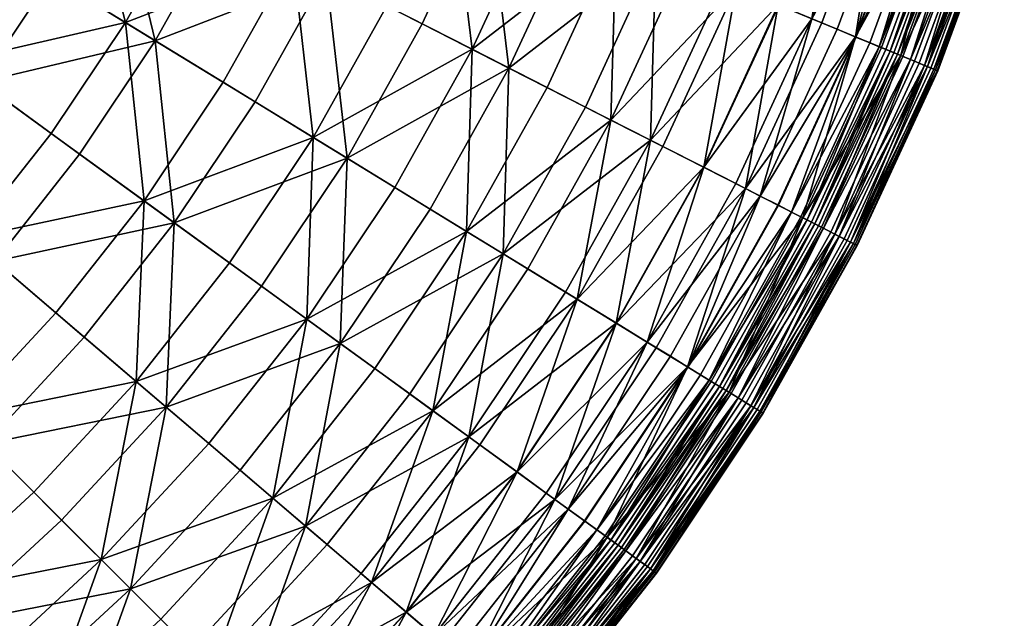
# Model space of a CAD drawing. Header units: centimetres. Extents: x -11.8 to 11.8, y -11.8 to 11.8.
# Tile 22 of 30: x 6.5 to 11.3, y -7.2 to -4.3. Entities that reach past the tile are written whole.
import ezdxf

# ---------------------------------------------------------------- set-up
doc = ezdxf.new("R2010")
doc.units = ezdxf.units.CM
doc.layers.get('0').update_dxf_attribs({"color": 252, "true_color": 0x949494})

msp = doc.modelspace()

# ---------------------------------------------------------------- meshes
at = {"color": 252, "true_color": 0x949494}
mesh = msp.add_polyface(dxfattribs=at)
corners = [(9.3561, -4.7672, 4.8773), (9.0473, -4.6098, 4.2258), (8.6579, -5.3056, 4.2258), (8.6847, -4.4251, 3.6151), (8.3109, -5.0929, 3.6151), (9.9871, -3.245, 4.8773), (9.6574, -3.1379, 4.2258), (9.3813, -3.8858, 4.2258), (9.7015, -4.0184, 4.8773), (9.2704, -3.0121, 3.6151), (9.0053, -3.7301, 3.6151), (8.5787, -3.5534, 3.0467), (8.8312, -2.8694, 3.0467), (8.3454, -2.7116, 2.5221), (9.9607, -4.1258, 5.5678), (9.6061, -4.8946, 5.5678), (9.8047, -4.9957, 6.275), (10.1666, -4.2111, 6.275), (8.8631, -4.516, 3.4499), (9.2328, -4.7044, 4.0806), (8.8354, -5.4144, 4.0806), (8.5175, -2.7675, 2.3187), (9.0131, -2.9285, 2.8617), (8.7553, -3.6265, 2.8617), (9.4608, -3.074, 3.4499), (9.1903, -3.8067, 3.4499), (8.4436, -4.3023, 2.8617), (9.5736, -3.9655, 4.0806), (9.8555, -3.2022, 4.0806), (10.1916, -3.3115, 4.7512), (9.5477, -4.8648, 4.7512), (9.9001, -4.1007, 4.7512), (9.0289, -2.1677, 3.0467), (9.4779, -2.2755, 3.6151), (9.8736, -2.3705, 4.2258), (9.6726, -2.3222, 3.4499), (10.0761, -2.4191, 4.0806), (9.2148, -2.2123, 2.8617), (10.1646, -4.2103, 5.459), (9.8028, -4.9948, 5.459)]
mesh.append_faces([[corners[k] for k in face] for face in [(0, 1, 2, 0), (3, 4, 2, 3), (5, 6, 7, 5), (7, 8, 5, 7), (9, 10, 7, 9), (7, 6, 9, 7), (3, 1, 7, 3), (7, 10, 3, 7), (0, 8, 7, 0), (7, 1, 0, 7), (11, 12, 13, 11), (3, 10, 11, 3), (9, 12, 11, 9), (11, 10, 9, 11), (5, 8, 14, 5), (0, 15, 14, 0), (14, 8, 0, 14), (16, 17, 14, 16), (14, 15, 16, 14), (18, 19, 20, 18), (21, 22, 23, 21), (24, 25, 23, 24), (23, 22, 24, 23), (18, 26, 23, 18), (23, 25, 18, 23), (27, 28, 29, 27), (30, 19, 27, 30), (27, 31, 30, 27), (18, 25, 27, 18), (27, 19, 18, 27), (24, 28, 27, 24), (27, 25, 24, 27), (13, 12, 32, 13), (9, 33, 32, 9), (34, 6, 5, 34), (9, 6, 34, 9), (24, 35, 36, 24), (36, 28, 24, 36), (24, 22, 37, 24), (30, 31, 38, 30), (38, 39, 30, 38)]], dxfattribs={"vtx2": -1, "vtx3": -1, "color": 252})
mesh = msp.add_polyface(dxfattribs=at)
corners = [(7.099, -5.1577, 2.5221), (7.4816, -4.5847, 2.5221), (7.0089, -4.2951, 2.043), (7.8181, -3.9835, 2.5221), (7.3242, -3.7319, 2.043), (6.8025, -3.4661, 1.6161), (8.3454, -2.7116, 2.5221), (7.8181, -2.5403, 2.043), (7.5945, -3.1457, 2.043), (8.1067, -3.3579, 2.5221), (7.2613, -2.3593, 1.6161), (7.0536, -2.9217, 1.6161), (7.9172, -4.8517, 3.0467), (8.6847, -4.4251, 3.6151), (8.2733, -4.2155, 3.0467), (8.3109, -5.0929, 3.6151), (8.5787, -3.5534, 3.0467), (7.9794, -4.0657, 2.3187), (8.4436, -4.3023, 2.8617), (8.0802, -4.9516, 2.8617), (7.6359, -4.6793, 2.3187), (8.8631, -4.516, 3.4499), (8.4816, -5.1976, 3.4499), (8.7553, -3.6265, 2.8617), (8.2739, -3.4271, 2.3187), (8.5175, -2.7675, 2.3187), (7.1536, -4.3837, 1.8236), (7.2454, -5.2641, 2.3187), (6.9493, -3.5408, 1.3845), (7.4754, -3.8089, 1.8236), (7.4179, -2.4102, 1.3845), (7.2058, -2.9847, 1.3845), (6.6557, -2.7569, 1.0093), (7.7513, -3.2107, 1.8236), (7.9795, -2.5927, 1.8236)]
mesh.append_faces([[corners[k] for k in face] for face in [(0, 1, 2, 0), (3, 4, 2, 3), (2, 1, 3, 2), (2, 4, 5, 2), (6, 7, 8, 6), (8, 9, 6, 8), (10, 11, 8, 10), (8, 7, 10, 8), (5, 4, 8, 5), (8, 11, 5, 8), (3, 9, 8, 3), (8, 4, 3, 8), (12, 1, 0, 12), (13, 14, 12, 13), (12, 15, 13, 12), (3, 1, 12, 3), (12, 14, 3, 12), (6, 9, 16, 6), (3, 14, 16, 3), (16, 9, 3, 16), (16, 14, 13, 16), (17, 18, 19, 17), (19, 20, 17, 19), (21, 22, 19, 21), (19, 18, 21, 19), (23, 24, 25, 23), (17, 24, 23, 17), (23, 18, 17, 23), (26, 20, 27, 26), (28, 29, 26, 28), (17, 20, 26, 17), (26, 29, 17, 26), (30, 31, 32, 30), (25, 24, 33, 25), (33, 34, 25, 33), (17, 29, 33, 17), (33, 24, 17, 33), (28, 31, 33, 28), (33, 29, 28, 33), (30, 34, 33, 30), (33, 31, 30, 33)]], dxfattribs={"vtx2": -1, "vtx3": -1, "color": 252})
mesh = msp.add_polyface(dxfattribs=at)
corners = [(5.1943, -3.7739, 0.9452), (4.7056, -3.4188, 0.7146), (4.4227, -3.7773, 0.7146), (4.8821, -4.1697, 0.9452), (6.1768, -4.4877, 1.6161), (5.8055, -4.9584, 1.6161), (6.2507, -5.3386, 2.043), (5.3462, -4.566, 1.2479), (5.6881, -4.1326, 1.2479), (4.5398, -4.5398, 0.9452), (4.9714, -4.9714, 1.2479), (5.3985, -5.3985, 1.6161), (5.3588, -3.8934, 0.7063), (5.8284, -4.2346, 1.0093), (5.4781, -4.6787, 1.0093), (5.0367, -4.3017, 0.7063), (6.3101, -4.5845, 1.3845), (5.9308, -5.0653, 1.3845), (4.6836, -4.6836, 0.7063), (5.094, -5.094, 1.0093), (6.7878, -4.9316, 1.8236), (6.3798, -5.4488, 1.8236), (4.6217, -3.9473, 0.4835), (4.9173, -3.5726, 0.4835), (5.4742, -3.3546, 0.9452), (4.9592, -3.039, 0.7146), (5.9946, -3.6735, 1.2479), (6.5097, -3.9892, 1.6161), (6.8025, -3.4661, 1.6161), (7.0089, -4.2951, 2.043), (6.6505, -4.8319, 2.043), (7.099, -5.1577, 2.5221), (6.6501, -4.0752, 1.3845), (7.1536, -4.3837, 1.8236), (6.9493, -3.5408, 1.3845), (5.6476, -3.4609, 0.7063), (6.1425, -3.7642, 1.0093), (5.9016, -3.007, 0.7063), (6.4188, -3.2706, 1.0093), (5.1823, -3.1757, 0.4835)]
mesh.append_faces([[corners[k] for k in face] for face in [(0, 1, 2, 0), (2, 3, 0, 2), (4, 5, 6, 4), (0, 3, 7, 0), (7, 8, 0, 7), (9, 10, 7, 9), (7, 3, 9, 7), (7, 10, 11, 7), (4, 8, 7, 4), (7, 5, 4, 7), (12, 13, 14, 12), (14, 15, 12, 14), (16, 17, 14, 16), (14, 13, 16, 14), (18, 15, 14, 18), (14, 19, 18, 14), (16, 20, 21, 16), (12, 15, 22, 12), (22, 23, 12, 22), (22, 15, 18, 22), (0, 24, 25, 0), (0, 8, 26, 0), (26, 24, 0, 26), (4, 27, 26, 4), (26, 8, 4, 26), (26, 27, 28, 26), (29, 30, 31, 29), (28, 27, 29, 28), (4, 30, 29, 4), (29, 27, 4, 29), (16, 32, 33, 16), (33, 20, 16, 33), (33, 32, 34, 33), (12, 35, 36, 12), (36, 13, 12, 36), (36, 35, 37, 36), (34, 32, 36, 34), (36, 38, 34, 36), (16, 13, 36, 16), (36, 32, 16, 36), (12, 23, 39, 12)]], dxfattribs={"vtx2": -1, "vtx3": -1, "color": 252})
mesh = msp.add_polyface(dxfattribs=at)
corners = [(10.7563, -3.4949, 7.6496), (10.6307, -3.4541, 6.9764), (10.3267, -4.2774, 6.9764), (10.4487, -4.328, 7.6496), (10.4659, -3.4006, 6.275), (10.1666, -4.2111, 6.275), (9.8047, -4.9957, 6.275), (9.9591, -5.0744, 6.9764), (10.0768, -5.1344, 7.6496), (9.9607, -4.1258, 5.5678), (10.2539, -3.3317, 5.5678), (9.9871, -3.245, 4.8773), (10.8036, -4.475, 10.1884), (10.7667, -4.4597, 10.1659), (10.3834, -5.2906, 10.1659), (10.7563, -4.4554, 8.224), (10.8238, -4.4833, 8.7923), (10.4385, -5.3187, 8.7923), (10.2833, -5.2396, 7.5866), (10.6629, -4.4167, 7.5866), (10.3734, -5.2855, 8.224), (10.7417, -4.4493, 10.1282), (10.7232, -4.4417, 10.0489), (10.3415, -5.2693, 10.0489), (10.3593, -5.2783, 10.1282), (10.7059, -4.4345, 9.9012), (10.6842, -4.4255, 9.6586), (10.3039, -5.2501, 9.6586), (10.3248, -5.2607, 9.9012), (10.1646, -4.2103, 5.459), (9.9001, -4.1007, 4.7512), (10.1916, -3.3115, 4.7512), (10.6802, -3.4702, 6.1822), (10.3748, -4.2973, 6.1822), (10.4639, -3.3999, 5.459), (10.0055, -5.098, 6.1822), (9.8028, -4.9948, 5.459), (10.5383, -4.3651, 6.8987), (10.8485, -3.5249, 6.8987), (10.9768, -3.5666, 7.5866), (10.1632, -5.1784, 6.8987), (10.6528, -4.4125, 9.2944), (10.9987, -3.5737, 9.6586), (10.6066, -4.3934, 8.8264), (10.2291, -5.212, 8.8264), (10.2736, -5.2347, 9.2944), (10.5403, -4.3659, 8.2722), (10.8506, -3.5256, 8.2722), (10.1651, -5.1794, 8.2722), (10.9189, -3.5478, 8.8264)]
mesh.append_faces([[corners[k] for k in face] for face in [(0, 1, 2, 0), (2, 3, 0, 2), (4, 5, 2, 4), (2, 1, 4, 2), (6, 7, 2, 6), (2, 5, 6, 2), (8, 3, 2, 8), (2, 7, 8, 2), (9, 10, 11, 9), (9, 5, 4, 9), (12, 13, 14, 12), (15, 16, 17, 15), (18, 19, 15, 18), (15, 20, 18, 15), (21, 22, 23, 21), (14, 13, 21, 14), (21, 24, 14, 21), (25, 26, 27, 25), (23, 22, 25, 23), (25, 28, 23, 25), (29, 30, 31, 29), (32, 33, 29, 32), (29, 34, 32, 29), (35, 36, 29, 35), (29, 33, 35, 29), (37, 38, 39, 37), (37, 19, 18, 37), (35, 33, 37, 35), (37, 40, 35, 37), (32, 38, 37, 32), (37, 33, 32, 37), (41, 26, 42, 41), (41, 43, 44, 41), (27, 26, 41, 27), (41, 45, 27, 41), (0, 3, 46, 0), (46, 47, 0, 46), (46, 3, 8, 46), (44, 43, 46, 44), (46, 48, 44, 46), (46, 43, 49, 46)]], dxfattribs={"vtx2": -1, "vtx3": -1, "color": 252})
mesh = msp.add_polyface(dxfattribs=at)
corners = [(11.2387, -3.6517, 10.1654), (11.2062, -3.6411, 10.1882), (10.8857, -4.509, 10.1882), (10.9172, -4.522, 10.1654), (11.1648, -3.6277, 10.1959), (10.8455, -4.4923, 10.1959), (10.4595, -5.3294, 10.1959), (11.0837, -3.6013, 10.1659), (10.7667, -4.4597, 10.1659), (10.8036, -4.475, 10.1884), (11.1216, -3.6136, 10.1884), (11.2236, -3.6468, 9.6466), (11.2462, -3.6541, 9.8953), (10.9246, -4.5251, 9.8953), (10.9026, -4.516, 9.6466), (11.2572, -3.6577, 10.0464), (10.9353, -4.5295, 10.0464), (10.546, -5.3735, 10.0464), (10.9333, -4.5287, 10.1272), (11.2552, -3.657, 10.1272), (10.5286, -5.3646, 10.1654), (10.9768, -3.5666, 7.5866), (11.073, -3.5978, 8.224), (10.7563, -4.4554, 8.224), (10.6629, -4.4167, 7.5866), (11.1425, -3.6204, 8.7923), (10.8238, -4.4833, 8.7923), (10.8708, -4.5028, 9.2727), (11.1908, -3.6361, 9.2727), (10.5145, -5.3574, 9.6466), (11.0579, -3.5929, 10.1282), (10.7417, -4.4493, 10.1282), (11.0389, -3.5868, 10.0489), (10.7232, -4.4417, 10.0489), (10.9987, -3.5737, 9.6586), (10.6842, -4.4255, 9.6586), (10.7059, -4.4345, 9.9012), (11.021, -3.581, 9.9012), (10.5383, -4.3651, 6.8987), (10.9665, -3.5632, 9.2944), (10.6528, -4.4125, 9.2944), (10.9189, -3.5478, 8.8264), (10.6066, -4.3934, 8.8264), (10.8506, -3.5256, 8.2722), (10.5403, -4.3659, 8.2722)]
mesh.append_faces([[corners[k] for k in face] for face in [(0, 1, 2, 0), (2, 3, 0, 2), (4, 5, 2, 4), (2, 1, 4, 2), (2, 5, 6, 2), (7, 8, 9, 7), (9, 10, 7, 9), (4, 10, 9, 4), (9, 5, 4, 9), (11, 12, 13, 11), (13, 14, 11, 13), (15, 16, 13, 15), (13, 12, 15, 13), (13, 16, 17, 13), (0, 3, 18, 0), (18, 19, 0, 18), (18, 3, 20, 18), (15, 19, 18, 15), (18, 16, 15, 18), (21, 22, 23, 21), (23, 24, 21, 23), (25, 26, 23, 25), (23, 22, 25, 23), (11, 14, 27, 11), (27, 28, 11, 27), (27, 14, 29, 27), (25, 28, 27, 25), (27, 26, 25, 27), (7, 30, 31, 7), (31, 8, 7, 31), (32, 33, 31, 32), (31, 30, 32, 31), (34, 35, 36, 34), (36, 37, 34, 36), (32, 37, 36, 32), (36, 33, 32, 36), (21, 24, 38, 21), (34, 39, 40, 34), (41, 42, 40, 41), (40, 39, 41, 40), (41, 43, 44, 41)]], dxfattribs={"vtx2": -1, "vtx3": -1, "color": 252})
mesh = msp.add_polyface(dxfattribs=at)
corners = [(10.0768, -5.1344, 7.6496), (9.9591, -5.0744, 6.9764), (9.5304, -5.8403, 6.9764), (10.4595, -5.3294, 10.1959), (10.419, -5.3088, 10.1884), (9.9705, -6.11, 10.1884), (10.5286, -5.3646, 10.1654), (10.4982, -5.3491, 10.1882), (10.0463, -6.1564, 10.1882), (10.8857, -4.509, 10.1882), (10.9172, -4.522, 10.1654), (10.3834, -5.2906, 10.1659), (10.8036, -4.475, 10.1884), (10.8455, -4.4923, 10.1959), (10.546, -5.3735, 10.0464), (10.5441, -5.3725, 10.1272), (10.0902, -6.1833, 10.1272), (10.5145, -5.3574, 9.6466), (10.5357, -5.3682, 9.8953), (10.0822, -6.1784, 9.8953), (10.9246, -4.5251, 9.8953), (10.9026, -4.516, 9.6466), (10.9333, -4.5287, 10.1272), (10.9353, -4.5295, 10.0464), (10.4385, -5.3187, 8.7923), (10.4838, -5.3418, 9.2727), (10.0325, -6.148, 9.2727), (10.2833, -5.2396, 7.5866), (10.3734, -5.2855, 8.224), (9.9269, -6.0832, 8.224), (10.7563, -4.4554, 8.224), (10.8708, -4.5028, 9.2727), (10.8238, -4.4833, 8.7923), (10.3415, -5.2693, 10.0489), (10.3248, -5.2607, 9.9012), (9.8803, -6.0547, 9.9012), (10.3039, -5.2501, 9.6586), (9.8603, -6.0425, 9.6586), (10.3593, -5.2783, 10.1282), (9.9134, -6.075, 10.1282), (9.8963, -6.0645, 10.0489), (10.7417, -4.4493, 10.1282), (10.7059, -4.4345, 9.9012), (10.0055, -5.098, 6.1822), (10.1632, -5.1784, 6.8987), (9.7257, -5.9599, 6.8987), (9.8407, -6.0304, 7.5866), (10.5383, -4.3651, 6.8987), (10.2291, -5.212, 8.8264), (10.1651, -5.1794, 8.2722), (9.7275, -5.9611, 8.2722), (9.643, -5.9093, 7.6496), (10.2736, -5.2347, 9.2944), (9.8314, -6.0247, 9.2944), (9.7887, -5.9986, 8.8264), (10.6528, -4.4125, 9.2944), (10.5403, -4.3659, 8.2722)]
mesh.append_faces([[corners[k] for k in face] for face in [(0, 1, 2, 0), (3, 4, 5, 3), (6, 7, 8, 6), (3, 7, 9, 3), (6, 10, 9, 6), (9, 7, 6, 9), (11, 4, 12, 11), (3, 13, 12, 3), (12, 4, 3, 12), (14, 15, 16, 14), (17, 18, 19, 17), (14, 18, 20, 14), (17, 21, 20, 17), (20, 18, 17, 20), (6, 15, 22, 6), (14, 23, 22, 14), (22, 15, 14, 22), (24, 25, 26, 24), (27, 28, 29, 27), (24, 28, 30, 24), (17, 25, 31, 17), (24, 32, 31, 24), (31, 25, 24, 31), (33, 34, 35, 33), (36, 37, 35, 36), (35, 34, 36, 35), (11, 38, 39, 11), (33, 40, 39, 33), (33, 38, 41, 33), (36, 34, 42, 36), (43, 44, 45, 43), (27, 46, 45, 27), (45, 44, 27, 45), (27, 44, 47, 27), (48, 49, 50, 48), (0, 51, 50, 0), (50, 49, 0, 50), (36, 52, 53, 36), (48, 54, 53, 48), (53, 52, 48, 53), (48, 52, 55, 48), (0, 49, 56, 0)]], dxfattribs={"vtx2": -1, "vtx3": -1, "color": 252})
mesh = msp.add_polyface(dxfattribs=at)
corners = [(7.099, -5.1577, 2.5221), (6.6505, -4.8319, 2.043), (6.2507, -5.3386, 2.043), (6.6723, -5.6986, 2.5221), (6.1768, -4.4877, 1.6161), (6.2045, -6.2045, 2.5221), (5.8125, -5.8125, 2.043), (6.8922, -6.8922, 3.6151), (6.5657, -6.5657, 3.0467), (6.0304, -7.0608, 3.0467), (6.3303, -7.4119, 3.6151), (7.4251, -7.4251, 4.8773), (7.18, -7.18, 4.2258), (6.5946, -7.7213, 4.2258), (7.7213, -6.5946, 4.2258), (7.4119, -6.3303, 3.6151), (7.0608, -6.0304, 3.0467), (7.5123, -5.458, 3.0467), (7.8859, -5.7294, 3.6151), (7.0338, -7.0338, 3.4499), (7.3272, -7.3272, 4.0806), (6.7298, -7.8797, 4.0806), (6.4603, -7.5641, 3.4499), (6.3325, -6.3325, 2.3187), (6.7009, -6.7009, 2.8617), (6.1546, -7.2061, 2.8617), (5.8162, -6.8099, 2.3187), (5.8471, -8.0479, 3.4499), (7.2454, -5.2641, 2.3187), (7.667, -5.5704, 2.8617), (7.2061, -6.1546, 2.8617), (6.8099, -5.8162, 2.3187), (7.5641, -6.4603, 3.4499), (7.8797, -6.7298, 4.0806), (6.3798, -5.4488, 1.8236), (6.7878, -4.9316, 1.8236), (5.9325, -5.9325, 1.8236), (5.515, -5.515, 1.3845), (5.9308, -5.0653, 1.3845), (6.3101, -4.5845, 1.3845), (7.9172, -4.8517, 3.0467), (7.1536, -4.3837, 1.8236)]
mesh.append_faces([[corners[k] for k in face] for face in [(0, 1, 2, 0), (2, 3, 0, 2), (2, 1, 4, 2), (5, 3, 2, 5), (2, 6, 5, 2), (7, 8, 9, 7), (9, 10, 7, 9), (9, 8, 5, 9), (11, 12, 13, 11), (7, 10, 13, 7), (13, 12, 7, 13), (7, 12, 14, 7), (14, 15, 7, 14), (0, 3, 16, 0), (16, 17, 0, 16), (5, 8, 16, 5), (16, 3, 5, 16), (7, 15, 16, 7), (16, 8, 7, 16), (16, 15, 18, 16), (19, 20, 21, 19), (21, 22, 19, 21), (23, 24, 25, 23), (25, 26, 23, 25), (19, 22, 25, 19), (25, 24, 19, 25), (25, 22, 27, 25), (28, 29, 30, 28), (30, 31, 28, 30), (19, 24, 30, 19), (30, 32, 19, 30), (23, 31, 30, 23), (30, 24, 23, 30), (19, 32, 33, 19), (28, 31, 34, 28), (34, 35, 28, 34), (23, 36, 34, 23), (34, 31, 23, 34), (34, 36, 37, 34), (34, 38, 39, 34), (0, 17, 40, 0), (28, 35, 41, 28)]], dxfattribs={"vtx2": -1, "vtx3": -1, "color": 252})
mesh = msp.add_polyface(dxfattribs=at)
corners = [(8.4955, -6.1724, 4.8773), (8.2151, -5.9686, 4.2258), (7.7213, -6.5946, 4.2258), (7.9849, -6.8197, 4.8773), (7.8859, -5.7294, 3.6151), (7.4119, -6.3303, 3.6151), (7.5123, -5.458, 3.0467), (7.0608, -6.0304, 3.0467), (8.1982, -7.0019, 5.5678), (8.7225, -6.3373, 5.5678), (8.9028, -6.4683, 6.275), (8.0479, -5.8471, 3.4499), (7.5641, -6.4603, 3.4499), (7.2061, -6.1546, 2.8617), (7.667, -5.5704, 2.8617), (8.6695, -6.2988, 4.7512), (8.1484, -6.9593, 4.7512), (7.8797, -6.7298, 4.0806), (8.3836, -6.091, 4.0806), (8.3109, -5.0929, 3.6151), (7.9172, -4.8517, 3.0467), (8.9534, -5.4867, 4.8773), (8.6579, -5.3056, 4.2258), (9.3561, -4.7672, 4.8773), (9.0473, -4.6098, 4.2258), (8.6847, -4.4251, 3.6151), (9.1926, -5.6333, 5.5678), (9.3826, -5.7497, 6.275), (9.043, -6.5701, 6.9764), (9.5304, -5.8403, 6.9764), (8.8354, -5.4144, 4.0806), (9.1367, -5.599, 4.7512), (8.4816, -5.1976, 3.4499), (8.8631, -4.516, 3.4499), (9.2328, -4.7044, 4.0806), (9.5477, -4.8648, 4.7512), (7.2454, -5.2641, 2.3187), (7.6359, -4.6793, 2.3187), (8.0802, -4.9516, 2.8617), (8.9011, -6.467, 5.459), (8.3661, -7.1453, 5.459), (9.3808, -5.7486, 5.459), (9.0851, -6.6007, 6.1822)]
mesh.append_faces([[corners[k] for k in face] for face in [(0, 1, 2, 0), (2, 3, 0, 2), (4, 5, 2, 4), (2, 1, 4, 2), (4, 6, 7, 4), (0, 3, 8, 0), (8, 9, 0, 8), (10, 9, 8, 10), (11, 12, 13, 11), (13, 14, 11, 13), (15, 16, 17, 15), (17, 18, 15, 17), (11, 18, 17, 11), (17, 12, 11, 17), (4, 19, 20, 4), (20, 6, 4, 20), (0, 21, 22, 0), (22, 1, 0, 22), (22, 21, 23, 22), (22, 24, 25, 22), (4, 1, 22, 4), (22, 19, 4, 22), (0, 9, 26, 0), (26, 21, 0, 26), (10, 27, 26, 10), (26, 9, 10, 26), (10, 28, 29, 10), (15, 18, 30, 15), (30, 31, 15, 30), (11, 32, 30, 11), (30, 18, 11, 30), (30, 32, 33, 30), (30, 34, 35, 30), (36, 37, 38, 36), (38, 14, 36, 38), (11, 14, 38, 11), (38, 32, 11, 38), (15, 39, 40, 15), (15, 31, 41, 15), (41, 39, 15, 41), (42, 39, 41, 42)]], dxfattribs={"vtx2": -1, "vtx3": -1, "color": 252})
mesh = msp.add_polyface(dxfattribs=at)
corners = [(9.8047, -4.9957, 6.275), (9.6061, -4.8946, 5.5678), (9.1926, -5.6333, 5.5678), (9.3826, -5.7497, 6.275), (9.3561, -4.7672, 4.8773), (8.9534, -5.4867, 4.8773), (9.1499, -6.6478, 7.6496), (9.643, -5.9093, 7.6496), (9.5304, -5.8403, 6.9764), (9.043, -6.5701, 6.9764), (10.0768, -5.1344, 7.6496), (9.9591, -5.0744, 6.9764), (8.9028, -6.4683, 6.275), (9.4283, -6.8501, 10.1659), (9.4606, -6.8736, 10.1884), (9.9705, -6.11, 10.1884), (9.4974, -6.9003, 10.1959), (9.5326, -6.9258, 10.1882), (10.0463, -6.1564, 10.1882), (9.5477, -4.8648, 4.7512), (9.1367, -5.599, 4.7512), (8.8354, -5.4144, 4.0806), (9.5473, -6.9366, 9.6466), (9.5195, -6.9163, 9.2727), (10.0325, -6.148, 9.2727), (9.3374, -6.784, 7.5866), (9.8407, -6.0304, 7.5866), (9.9269, -6.0832, 8.224), (9.4192, -6.8435, 8.224), (9.4784, -6.8864, 8.7923), (9.3561, -6.7976, 9.6586), (9.375, -6.8114, 9.9012), (9.8803, -6.0547, 9.9012), (9.3903, -6.8224, 10.0489), (9.8963, -6.0645, 10.0489), (9.9365, -6.0891, 10.1659), (9.9134, -6.075, 10.1282), (9.4064, -6.8342, 10.1282), (9.2283, -6.7048, 6.8987), (9.7257, -5.9599, 6.8987), (9.0851, -6.6007, 6.1822), (9.5748, -5.8675, 6.1822), (9.8028, -4.9948, 5.459), (9.3808, -5.7486, 5.459), (10.0055, -5.098, 6.1822), (9.2301, -6.7061, 8.2722), (9.7275, -5.9611, 8.2722), (9.2882, -6.7482, 8.8264), (9.7887, -5.9986, 8.8264), (9.8603, -6.0425, 9.6586), (9.8314, -6.0247, 9.2944), (9.3286, -6.7776, 9.2944)]
mesh.append_faces([[corners[k] for k in face] for face in [(0, 1, 2, 0), (2, 3, 0, 2), (4, 5, 2, 4), (2, 1, 4, 2), (6, 7, 8, 6), (8, 9, 6, 8), (8, 7, 10, 8), (0, 3, 8, 0), (8, 11, 0, 8), (8, 3, 12, 8), (13, 14, 15, 13), (15, 14, 16, 15), (16, 17, 18, 16), (19, 20, 21, 19), (22, 23, 24, 22), (25, 26, 27, 25), (27, 28, 25, 27), (29, 28, 27, 29), (30, 31, 32, 30), (33, 34, 32, 33), (32, 31, 33, 32), (13, 35, 36, 13), (36, 37, 13, 36), (33, 37, 36, 33), (25, 38, 39, 25), (39, 26, 25, 39), (40, 41, 39, 40), (39, 38, 40, 39), (19, 42, 43, 19), (43, 20, 19, 43), (44, 41, 43, 44), (43, 42, 44, 43), (43, 41, 40, 43), (6, 45, 46, 6), (46, 7, 6, 46), (47, 48, 46, 47), (46, 45, 47, 46), (30, 49, 50, 30), (50, 51, 30, 50), (47, 51, 50, 47), (50, 48, 47, 50)]], dxfattribs={"vtx2": -1, "vtx3": -1, "color": 252})
mesh = msp.add_polyface(dxfattribs=at)
corners = [(9.9705, -6.11, 10.1884), (9.9365, -6.0891, 10.1659), (9.4283, -6.8501, 10.1659), (9.4974, -6.9003, 10.1959), (10.0092, -6.1337, 10.1959), (10.4595, -5.3294, 10.1959), (10.3834, -5.2906, 10.1659), (10.419, -5.3088, 10.1884), (9.5602, -6.9459, 10.1654), (10.0754, -6.1743, 10.1654), (10.0463, -6.1564, 10.1882), (9.5326, -6.9258, 10.1882), (10.5286, -5.3646, 10.1654), (10.4982, -5.3491, 10.1882), (10.0902, -6.1833, 10.1272), (9.5759, -6.9573, 10.0464), (10.092, -6.1844, 10.0464), (9.5742, -6.9561, 10.1272), (10.546, -5.3735, 10.0464), (10.5441, -5.3725, 10.1272), (9.5473, -6.9366, 9.6466), (10.0619, -6.166, 9.6466), (10.0822, -6.1784, 9.8953), (9.5666, -6.9505, 9.8953), (10.5145, -5.3574, 9.6466), (10.5357, -5.3682, 9.8953), (10.0325, -6.148, 9.2727), (9.4784, -6.8864, 8.7923), (9.9892, -6.1214, 8.7923), (9.5195, -6.9163, 9.2727), (10.4385, -5.3187, 8.7923), (10.4838, -5.3418, 9.2727), (9.9269, -6.0832, 8.224), (9.8407, -6.0304, 7.5866), (10.2833, -5.2396, 7.5866), (10.3734, -5.2855, 8.224), (9.8803, -6.0547, 9.9012), (9.8603, -6.0425, 9.6586), (9.3561, -6.7976, 9.6586), (9.8963, -6.0645, 10.0489), (10.3415, -5.2693, 10.0489), (9.9134, -6.075, 10.1282), (10.3593, -5.2783, 10.1282), (9.3903, -6.8224, 10.0489), (9.7257, -5.9599, 6.8987), (9.5748, -5.8675, 6.1822), (10.0055, -5.098, 6.1822), (9.7275, -5.9611, 8.2722), (9.7887, -5.9986, 8.8264), (10.2291, -5.212, 8.8264), (9.8314, -6.0247, 9.2944), (10.3039, -5.2501, 9.6586)]
mesh.append_faces([[corners[k] for k in face] for face in [(0, 1, 2, 0), (3, 4, 0, 3), (0, 4, 5, 0), (6, 1, 0, 6), (0, 7, 6, 0), (8, 9, 10, 8), (10, 11, 8, 10), (10, 9, 12, 10), (5, 4, 10, 5), (10, 13, 5, 10), (10, 4, 3, 10), (14, 9, 8, 14), (15, 16, 14, 15), (14, 17, 15, 14), (14, 16, 18, 14), (12, 9, 14, 12), (14, 19, 12, 14), (20, 21, 22, 20), (22, 23, 20, 22), (22, 21, 24, 22), (18, 16, 22, 18), (22, 25, 18, 22), (22, 16, 15, 22), (26, 21, 20, 26), (27, 28, 26, 27), (26, 29, 27, 26), (26, 28, 30, 26), (24, 21, 26, 24), (26, 31, 24, 26), (32, 33, 34, 32), (30, 28, 32, 30), (32, 35, 30, 32), (32, 28, 27, 32), (36, 37, 38, 36), (36, 39, 40, 36), (41, 1, 6, 41), (41, 42, 40, 41), (41, 39, 43, 41), (44, 45, 46, 44), (47, 48, 49, 47), (50, 37, 51, 50)]], dxfattribs={"vtx2": -1, "vtx3": -1, "color": 252})
mesh = msp.add_polyface(dxfattribs=at)
corners = [(9.1499, -6.6478, 7.6496), (9.043, -6.5701, 6.9764), (8.4995, -7.2592, 6.9764), (8.5999, -7.345, 7.6496), (8.9028, -6.4683, 6.275), (8.3677, -7.1466, 6.275), (9.5602, -6.9459, 10.1654), (9.5326, -6.9258, 10.1882), (8.9596, -7.6522, 10.1882), (9.4974, -6.9003, 10.1959), (8.9265, -7.6239, 10.1959), (9.4283, -6.8501, 10.1659), (8.8616, -7.5685, 10.1659), (8.892, -7.5944, 10.1884), (9.4606, -6.8736, 10.1884), (9.5473, -6.9366, 9.6466), (9.5666, -6.9505, 9.8953), (8.9916, -7.6795, 9.8953), (9.5759, -6.9573, 10.0464), (8.9855, -7.6743, 10.1654), (8.9987, -7.6856, 10.1272), (9.5742, -6.9561, 10.1272), (10.0902, -6.1833, 10.1272), (10.0822, -6.1784, 9.8953), (9.3374, -6.784, 7.5866), (9.4192, -6.8435, 8.224), (8.8531, -7.5612, 8.224), (9.4784, -6.8864, 8.7923), (8.9086, -7.6087, 8.7923), (8.9735, -7.664, 9.6466), (8.9473, -7.6417, 9.2727), (9.5195, -6.9163, 9.2727), (9.4064, -6.8342, 10.1282), (8.8411, -7.5509, 10.1282), (9.3903, -6.8224, 10.0489), (8.8258, -7.5379, 10.0489), (9.3561, -6.7976, 9.6586), (8.7937, -7.5105, 9.6586), (8.8115, -7.5257, 9.9012), (9.375, -6.8114, 9.9012), (9.0851, -6.6007, 6.1822), (8.539, -7.293, 6.1822), (8.3661, -7.1453, 5.459), (8.9011, -6.467, 5.459), (8.7762, -7.4955, 7.5866), (8.6736, -7.4079, 6.8987), (9.2283, -6.7048, 6.8987), (9.3286, -6.7776, 9.2944), (8.7679, -7.4885, 9.2944), (9.2882, -6.7482, 8.8264), (8.7299, -7.456, 8.8264), (8.6753, -7.4094, 8.2722), (9.2301, -6.7061, 8.2722)]
mesh.append_faces([[corners[k] for k in face] for face in [(0, 1, 2, 0), (2, 3, 0, 2), (4, 5, 2, 4), (2, 1, 4, 2), (6, 7, 8, 6), (9, 10, 8, 9), (8, 7, 9, 8), (11, 12, 13, 11), (13, 14, 11, 13), (9, 14, 13, 9), (15, 16, 17, 15), (17, 16, 18, 17), (6, 19, 20, 6), (20, 21, 6, 20), (18, 21, 20, 18), (6, 21, 22, 6), (18, 16, 23, 18), (24, 25, 26, 24), (27, 28, 26, 27), (26, 25, 27, 26), (15, 29, 30, 15), (30, 31, 15, 30), (27, 31, 30, 27), (11, 32, 33, 11), (34, 35, 33, 34), (33, 32, 34, 33), (36, 37, 38, 36), (38, 39, 36, 38), (34, 39, 38, 34), (40, 41, 42, 40), (42, 43, 40, 42), (24, 44, 45, 24), (45, 46, 24, 45), (40, 46, 45, 40), (45, 41, 40, 45), (36, 47, 48, 36), (49, 50, 48, 49), (48, 47, 49, 48), (0, 3, 51, 0), (51, 52, 0, 51), (49, 52, 51, 49), (51, 50, 49, 51)]], dxfattribs={"vtx2": -1, "vtx3": -1, "color": 252})
mesh = msp.add_polyface(dxfattribs=at)
corners = [(7.4251, -7.4251, 4.8773), (7.9849, -6.8197, 4.8773), (7.7213, -6.5946, 4.2258), (7.18, -7.18, 4.2258), (7.781, -7.781, 6.275), (7.6235, -7.6235, 5.5678), (7.0019, -8.1982, 5.5678), (7.997, -7.997, 7.6496), (7.9036, -7.9036, 6.9764), (7.2592, -8.4995, 6.9764), (8.4995, -7.2592, 6.9764), (8.3677, -7.1466, 6.275), (8.5999, -7.345, 7.6496), (8.1982, -7.0019, 5.5678), (8.9028, -6.4683, 6.275), (8.3007, -8.3007, 10.1959), (8.3314, -8.3314, 10.1882), (8.9596, -7.6522, 10.1882), (8.2403, -8.2403, 10.1659), (8.2686, -8.2686, 10.1884), (8.892, -7.5944, 10.1884), (7.5771, -7.5771, 4.7512), (7.3272, -7.3272, 4.0806), (7.8797, -6.7298, 4.0806), (8.1484, -6.9593, 4.7512), (7.0338, -7.0338, 3.4499), (8.2841, -8.2841, 8.7923), (8.2324, -8.2324, 8.224), (8.8531, -7.5612, 8.224), (8.2071, -8.2071, 10.0489), (8.2212, -8.2212, 10.1282), (8.8411, -7.5509, 10.1282), (8.1772, -8.1772, 9.6586), (8.1938, -8.1938, 9.9012), (8.8115, -7.5257, 9.9012), (7.9404, -7.9404, 6.1822), (8.0655, -8.0655, 6.8987), (7.4079, -8.6736, 6.8987), (7.7795, -7.7795, 5.459), (7.1453, -8.3661, 5.459), (7.293, -8.539, 6.1822), (8.3661, -7.1453, 5.459), (8.6695, -6.2988, 4.7512), (8.539, -7.293, 6.1822), (8.1609, -8.1609, 7.5866), (8.6736, -7.4079, 6.8987), (8.1178, -8.1178, 8.8264), (8.0671, -8.0671, 8.2722), (7.4094, -8.6753, 8.2722), (7.345, -8.5999, 7.6496), (8.1532, -8.1532, 9.2944), (8.7679, -7.4885, 9.2944), (8.6753, -7.4094, 8.2722), (8.7299, -7.456, 8.8264)]
mesh.append_faces([[corners[k] for k in face] for face in [(0, 1, 2, 0), (2, 3, 0, 2), (4, 5, 6, 4), (7, 8, 9, 7), (9, 8, 4, 9), (4, 8, 10, 4), (10, 11, 4, 10), (7, 12, 10, 7), (10, 8, 7, 10), (0, 5, 13, 0), (13, 1, 0, 13), (4, 11, 13, 4), (13, 5, 4, 13), (13, 11, 14, 13), (15, 16, 17, 15), (18, 19, 20, 18), (21, 22, 23, 21), (23, 24, 21, 23), (23, 22, 25, 23), (26, 27, 28, 26), (29, 30, 31, 29), (32, 33, 34, 32), (35, 36, 37, 35), (21, 38, 39, 21), (35, 40, 39, 35), (39, 38, 35, 39), (41, 24, 42, 41), (35, 38, 41, 35), (41, 43, 35, 41), (21, 24, 41, 21), (41, 38, 21, 41), (44, 36, 45, 44), (35, 43, 45, 35), (45, 36, 35, 45), (46, 47, 48, 46), (7, 49, 48, 7), (46, 50, 51, 46), (51, 50, 32, 51), (7, 47, 52, 7), (46, 53, 52, 46), (52, 47, 46, 52)]], dxfattribs={"vtx2": -1, "vtx3": -1, "color": 252})
mesh = msp.add_polyface(dxfattribs=at)
corners = [(8.9596, -7.6522, 10.1882), (8.9855, -7.6743, 10.1654), (9.5602, -6.9459, 10.1654), (8.9265, -7.6239, 10.1959), (8.3007, -8.3007, 10.1959), (8.3556, -8.3556, 10.1654), (8.3314, -8.3314, 10.1882), (8.892, -7.5944, 10.1884), (8.8616, -7.5685, 10.1659), (8.2403, -8.2403, 10.1659), (8.2686, -8.2686, 10.1884), (9.4974, -6.9003, 10.1959), (8.9916, -7.6795, 9.8953), (8.9735, -7.664, 9.6466), (9.5473, -6.9366, 9.6466), (9.5759, -6.9573, 10.0464), (9.0004, -7.687, 10.0464), (8.3694, -8.3694, 10.0464), (8.3612, -8.3612, 9.8953), (8.3444, -8.3444, 9.6466), (8.3678, -8.3678, 10.1272), (8.9987, -7.6856, 10.1272), (8.8531, -7.5612, 8.224), (8.7762, -7.4955, 7.5866), (9.3374, -6.784, 7.5866), (8.9086, -7.6087, 8.7923), (8.2841, -8.2841, 8.7923), (8.1609, -8.1609, 7.5866), (8.2324, -8.2324, 8.224), (8.32, -8.32, 9.2727), (8.9473, -7.6417, 9.2727), (9.4784, -6.8864, 8.7923), (8.8411, -7.5509, 10.1282), (9.4283, -6.8501, 10.1659), (8.8258, -7.5379, 10.0489), (8.2071, -8.2071, 10.0489), (8.2212, -8.2212, 10.1282), (8.8115, -7.5257, 9.9012), (8.7937, -7.5105, 9.6586), (8.1772, -8.1772, 9.6586), (8.1938, -8.1938, 9.9012), (9.3903, -6.8224, 10.0489), (8.6736, -7.4079, 6.8987), (8.7679, -7.4885, 9.2944), (9.3561, -6.7976, 9.6586), (8.7299, -7.456, 8.8264), (8.1178, -8.1178, 8.8264), (8.6753, -7.4094, 8.2722), (8.5999, -7.345, 7.6496), (7.997, -7.997, 7.6496)]
mesh.append_faces([[corners[k] for k in face] for face in [(0, 1, 2, 0), (0, 3, 4, 0), (5, 1, 0, 5), (0, 6, 5, 0), (7, 8, 9, 7), (4, 3, 7, 4), (7, 10, 4, 7), (7, 3, 11, 7), (12, 13, 14, 12), (15, 16, 12, 15), (17, 18, 12, 17), (12, 16, 17, 12), (19, 13, 12, 19), (12, 18, 19, 12), (5, 20, 21, 5), (21, 1, 5, 21), (17, 16, 21, 17), (21, 20, 17, 21), (21, 16, 15, 21), (22, 23, 24, 22), (22, 25, 26, 22), (27, 23, 22, 27), (22, 28, 27, 22), (19, 29, 30, 19), (30, 13, 19, 30), (26, 25, 30, 26), (30, 29, 26, 30), (30, 25, 31, 30), (32, 8, 33, 32), (32, 34, 35, 32), (9, 8, 32, 9), (32, 36, 9, 32), (37, 38, 39, 37), (35, 34, 37, 35), (37, 40, 35, 37), (37, 34, 41, 37), (42, 23, 27, 42), (43, 38, 44, 43), (43, 45, 46, 43), (39, 38, 43, 39), (47, 48, 49, 47)]], dxfattribs={"vtx2": -1, "vtx3": -1, "color": 252})

doc.saveas('drawing.dxf')
